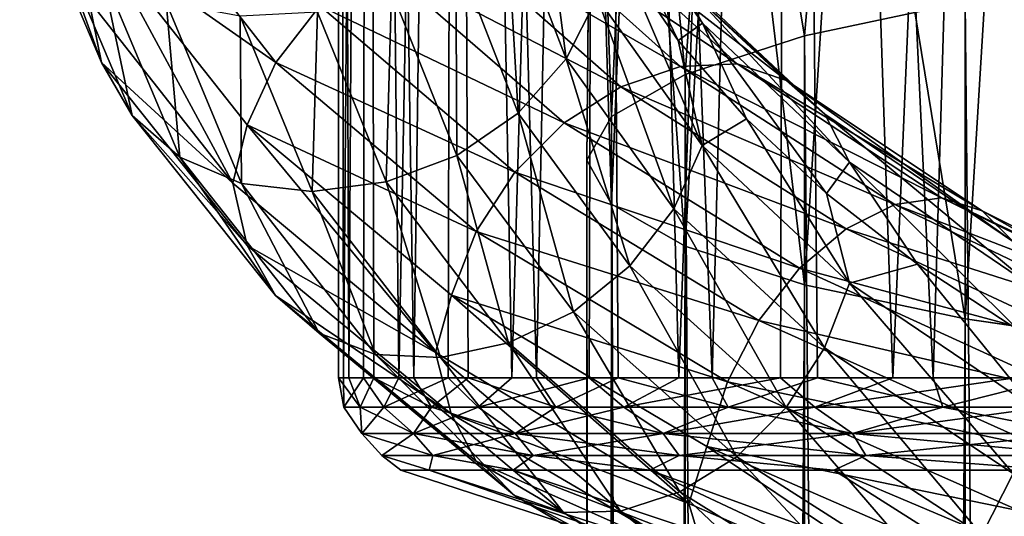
# Model space of a CAD drawing. Header units: metres. Extents: x -40 to 117, y -433 to 89.
# Tile 212 of 256: x -18.71 to -8.8, y -126.4 to -121.4. Entities that reach past the tile are written whole.
import ezdxf

# ---------------------------------------------------------------- set-up
doc = ezdxf.new("R2010")
doc.units = ezdxf.units.M
doc.layers.add('solid_506114_24501146', color=7, linetype='CONTINUOUS')

msp = doc.modelspace()

# ---------------------------------------------------------------- linework, layer by layer
at = {"layer": 'solid_506114_24501146'}
for points in [[(-15.447433, -125.00428, 382.724548), (-15.5, -94.300003, 384), (-15.202174, -94.300003, 380.976105)], [(-15.3957, -125.00428, 385.795105), (-15.202174, -94.300003, 387.023895), (-15.5, -94.300003, 384)], [(-15.497801, -125.00428, 384.261108), (-15.3957, -125.00428, 385.795105), (-15.5, -94.300003, 384)], [(-15.447433, -125.00428, 382.724548), (-15.497801, -125.00428, 384.261108), (-15.5, -94.300003, 384)], [(-15.245092, -125.00428, 381.2005), (-15.447433, -125.00428, 382.724548), (-15.202174, -94.300003, 380.976105)], [(-15.3957, -125.00428, 385.795105), (-15.142136, -125.00428, 387.311462), (-15.202174, -94.300003, 387.023895)], [(-14.892771, -125.00428, 379.704041), (-15.245092, -125.00428, 381.2005), (-15.202174, -94.300003, 380.976105)], [(-14.892771, -125.00428, 379.704041), (-15.202174, -94.300003, 380.976105), (-14.320136, -94.300003, 378.06842)], [(-14.739602, -125.00428, 388.795227), (-14.320136, -94.300003, 389.93158), (-15.202174, -94.300003, 387.023895)], [(-15.142136, -125.00428, 387.311462), (-14.739602, -125.00428, 388.795227), (-15.202174, -94.300003, 387.023895)], [(-14.393932, -125.00428, 378.249817), (-14.892771, -125.00428, 379.704041), (-14.320136, -94.300003, 378.06842)], [(-14.739602, -125.00428, 388.795227), (-14.19206, -125.00428, 390.231812), (-14.320136, -94.300003, 389.93158)], [(-13.753486, -125.00428, 376.852173), (-14.393932, -125.00428, 378.249817), (-14.320136, -94.300003, 378.06842)], [(-13.753486, -125.00428, 376.852173), (-14.320136, -94.300003, 378.06842), (-12.887769, -94.300003, 375.388641)], [(-13.504894, -125.00428, 391.607086), (-12.887768, -94.300003, 392.611359), (-14.320136, -94.300003, 389.93158)], [(-14.19206, -125.00428, 390.231812), (-13.504894, -125.00428, 391.607086), (-14.320136, -94.300003, 389.93158)], [(-12.977731, -125.00428, 375.524841), (-13.753486, -125.00428, 376.852173), (-12.887769, -94.300003, 375.388641)], [(-13.504894, -125.00428, 391.607086), (-12.684868, -125.00428, 392.907532), (-12.887768, -94.300003, 392.611359)], [(-12.074302, -125.00428, 374.280884), (-12.977731, -125.00428, 375.524841), (-12.887769, -94.300003, 375.388641)], [(-12.074302, -125.00428, 374.280884), (-12.887769, -94.300003, 375.388641), (-10.960139, -94.300003, 373.039825)], [(-11.740047, -125.00428, 394.120331), (-10.960139, -94.300003, 394.960175), (-12.887768, -94.300003, 392.611359)], [(-12.684868, -125.00428, 392.907532), (-11.740047, -125.00428, 394.120331), (-12.887768, -94.300003, 392.611359)], [(-11.052084, -125.00428, 373.132538), (-12.074302, -125.00428, 374.280884), (-10.960139, -94.300003, 373.039825)], [(-11.740047, -125.00428, 394.120331), (-10.679726, -125.00428, 395.233582), (-10.960139, -94.300003, 394.960175)], [(-9.921135, -125.00428, 372.091125), (-11.052084, -125.00428, 373.132538), (-10.960139, -94.300003, 373.039825)], [(-9.921135, -125.00428, 372.091125), (-10.960139, -94.300003, 373.039825), (-8.61132, -94.300003, 371.112213)], [(-9.514338, -125.00428, 396.236328), (-8.61132, -94.300003, 396.887787), (-10.960139, -94.300003, 394.960175)], [(-10.679726, -125.00428, 395.233582), (-9.514338, -125.00428, 396.236328), (-10.960139, -94.300003, 394.960175)], [(-8.692582, -125.00428, 371.16687), (-9.921135, -125.00428, 372.091125), (-8.61132, -94.300003, 371.112213)], [(-9.514338, -125.00428, 396.236328), (-8.255346, -125.00428, 397.118652), (-8.61132, -94.300003, 396.887787)], [(-10.809105, -121.560013, 247.296341), (-10.374224, -116.551353, 247.366638), (-11.637123, -116.63649, 245.328766)], [(-10.809105, -121.560013, 247.296341), (-9.192389, -121.217926, 249.236389), (-10.374224, -116.551353, 247.366638)], [(-12.010434, -121.950287, 245.082962), (-11.637123, -116.63649, 245.328766), (-12.503734, -116.729866, 243.093735)], [(-12.010434, -121.950287, 245.082962), (-10.809105, -121.560013, 247.296341), (-11.637123, -116.63649, 245.328766)], [(-12.750209, -122.373764, 242.68129), (-12.503734, -116.729866, 243.093735), (-12.944544, -116.8283, 240.737671)], [(-12.750209, -122.373764, 242.68129), (-12.010434, -121.950287, 245.082962), (-12.503734, -116.729866, 243.093735)], [(-13, -122.814171, 240.183655), (-12.944544, -116.8283, 240.737671), (-12.944544, -116.928436, 238.340775)], [(-13, -122.814171, 240.183655), (-12.750209, -122.373764, 242.68129), (-12.944544, -116.8283, 240.737671)], [(-12.750209, -123.25457, 237.686005), (-13, -122.814171, 240.183655), (-12.944544, -116.928436, 238.340775)], [(-12.750209, -123.25457, 237.686005), (-12.944544, -116.928436, 238.340775), (-12.503734, -117.026871, 235.984695)], [(-12.010434, -123.678047, 235.284348), (-12.750209, -123.25457, 237.686005), (-12.503734, -117.026871, 235.984695)], [(-12.010434, -123.678047, 235.284348), (-12.503734, -117.026871, 235.984695), (-11.637123, -117.120247, 233.749664)], [(-10.809105, -124.068329, 233.070969), (-12.010434, -123.678047, 235.284348), (-11.637123, -117.120247, 233.749664)], [(-10.809105, -124.068329, 233.070969), (-11.637123, -117.120247, 233.749664), (-10.374224, -117.205383, 231.711792)], [(-9.192389, -124.410408, 231.13092), (-10.809105, -124.068329, 233.070969), (-10.374224, -117.205383, 231.711792)], [(-9.192389, -124.410408, 231.13092), (-10.374224, -117.205383, 231.711792), (-8.758043, -117.279381, 229.940475)], [(-7.222413, -124.691147, 229.538757), (-9.192389, -124.410408, 231.13092), (-8.758043, -117.279381, 229.940475)], [(-11.836447, -121.434547, 970.60907), (-12.12142, -120.927887, 970.213562), (-13.203987, -119.393715, 972.17334)], [(-12.893562, -119.928795, 972.521667), (-11.836447, -121.434547, 970.60907), (-13.203987, -119.393715, 972.17334)], [(-13.814677, -120.208061, 975.3255), (-13.207595, -121.792885, 973.204163), (-13.48824, -119.604538, 975.116211)], [(-13.207595, -121.792885, 973.204163), (-12.895504, -121.172485, 973.055969), (-13.48824, -119.604538, 975.116211)], [(-18.706125, -119.883644, 974.451721), (-17.88409, -121.830345, 971.496948), (-18.381432, -120.450417, 974.743103)], [(-18.012068, -121.199242, 971.247742), (-17.88409, -121.830345, 971.496948), (-18.706125, -119.883644, 974.451721)], [(-12.893562, -119.928795, 972.521667), (-12.636233, -120.795502, 972.484375), (-12.079014, -121.60984, 971.445007)], [(-12.893562, -119.928795, 972.521667), (-12.079014, -121.60984, 971.445007), (-11.836447, -121.434547, 970.60907)], [(-17.570057, -119.983231, 970.814819), (-16.129524, -121.830551, 968.122314), (-17.882149, -120.59742, 970.967224)], [(-15.687549, -121.259033, 968.147156), (-16.129524, -121.830551, 968.122314), (-17.570057, -119.983231, 970.814819)], [(-14.318256, -120.725929, 975.469788), (-13.689045, -122.341072, 973.257629), (-13.814677, -120.208061, 975.3255)], [(-13.689045, -122.341072, 973.257629), (-13.207595, -121.792885, 973.204163), (-13.814677, -120.208061, 975.3255)], [(-13.782643, -120.322105, 968.917969), (-12.05844, -121.871178, 966.91156), (-14.465518, -120.477928, 968.562561)], [(-11.486757, -121.844086, 967.432129), (-12.05844, -121.871178, 966.91156), (-13.782643, -120.322105, 968.917969)], [(-13.129217, -120.342468, 969.332703), (-11.486757, -121.844086, 967.432129), (-13.782643, -120.322105, 968.917969)], [(-10.990611, -122.009422, 967.96582), (-11.486757, -121.844086, 967.432129), (-13.129217, -120.342468, 969.332703)], [(-12.562129, -120.550774, 969.776001), (-10.990611, -122.009422, 967.96582), (-13.129217, -120.342468, 969.332703)], [(-18.381432, -120.450417, 974.743103), (-17.573666, -122.364204, 971.83783), (-17.879297, -120.913681, 975.015137)], [(-17.88409, -121.830345, 971.496948), (-17.573666, -122.364204, 971.83783), (-18.381432, -120.450417, 974.743103)], [(-14.465518, -120.477928, 968.562561), (-12.655887, -122.074684, 966.44397), (-15.119469, -120.795547, 968.296387)], [(-12.05844, -121.871178, 966.91156), (-12.655887, -122.074684, 966.44397), (-14.465518, -120.477928, 968.562561)], [(-10.605035, -122.351273, 968.472046), (-10.990611, -122.009422, 967.96582), (-12.562129, -120.550774, 969.776001)], [(-12.12142, -120.927887, 970.213562), (-10.605035, -122.351273, 968.472046), (-12.562129, -120.550774, 969.776001)], [(-17.882149, -120.59742, 970.967224), (-16.561573, -123.045845, 968.489319), (-18.012068, -121.199242, 971.247742)], [(-17.882149, -120.59742, 970.967224), (-16.416029, -122.458275, 968.21637), (-16.561573, -123.045845, 968.489319)], [(-16.129524, -121.830551, 968.122314), (-16.416029, -122.458275, 968.21637), (-17.882149, -120.59742, 970.967224)], [(-14.965515, -121.108345, 975.533997), (-14.30786, -122.765366, 973.207458), (-14.318256, -120.725929, 975.469788)], [(-14.30786, -122.765366, 973.207458), (-13.689045, -122.341072, 973.257629), (-14.318256, -120.725929, 975.469788)], [(-15.119469, -120.795547, 968.296387), (-13.228028, -122.435829, 966.068787), (-15.687549, -121.259033, 968.147156)], [(-12.655887, -122.074684, 966.44397), (-13.228028, -122.435829, 966.068787), (-15.119469, -120.795547, 968.296387)], [(-12.895504, -121.172485, 973.055969), (-11.838228, -122.665108, 971.13269), (-12.636233, -120.795502, 972.484375)], [(-11.838228, -122.665108, 971.13269), (-12.079014, -121.60984, 971.445007), (-12.636233, -120.795502, 972.484375)], [(-17.879297, -120.913681, 975.015137), (-17.093596, -122.783691, 972.190979), (-17.233168, -121.227432, 975.244324)], [(-17.573666, -122.364204, 971.83783), (-17.093596, -122.783691, 972.190979), (-17.879297, -120.913681, 975.015137)], [(-10.355711, -122.83284, 968.909973), (-10.605035, -122.351273, 968.472046), (-12.12142, -120.927887, 970.213562)], [(-11.836447, -121.434547, 970.60907), (-10.355711, -122.83284, 968.909973), (-12.12142, -120.927887, 970.213562)], [(-7.222413, -315.732147, 285.176147), (-7.222413, -120.937187, 250.828537), (-9.192389, -121.217926, 249.236389)], [(-15.710614, -121.322838, 975.512512), (-15.020215, -123.030579, 973.056152), (-14.965515, -121.108345, 975.533997)], [(-15.020215, -123.030579, 973.056152), (-14.30786, -122.765366, 973.207458), (-14.965515, -121.108345, 975.533997)], [(-18.012068, -121.199242, 971.247742), (-16.561573, -123.045845, 968.489319), (-17.88409, -121.830345, 971.496948)], [(-17.233168, -121.227432, 975.244324), (-16.475861, -123.046013, 972.527771), (-16.488667, -121.363625, 975.413086)], [(-17.093596, -122.783691, 972.190979), (-16.475861, -123.046013, 972.527771), (-17.233168, -121.227432, 975.244324)], [(-15.687549, -121.259033, 968.147156), (-13.725041, -122.934471, 965.822998), (-16.129524, -121.830551, 968.122314)], [(-13.228028, -122.435829, 966.068787), (-13.725041, -122.934471, 965.822998), (-15.687549, -121.259033, 968.147156)], [(-13.207595, -121.792885, 973.204163), (-12.124732, -123.300995, 971.22345), (-12.895504, -121.172485, 973.055969)], [(-12.124732, -123.300995, 971.22345), (-11.838228, -122.665108, 971.13269), (-12.895504, -121.172485, 973.055969)], [(-9.192389, -316.012909, 283.583984), (-9.192389, -121.217926, 249.236389), (-10.809105, -121.560013, 247.296341)], [(-9.192389, -316.012909, 283.583984), (-7.222413, -315.732147, 285.176147), (-9.192389, -121.217926, 249.236389)], [(-16.488667, -121.363625, 975.413086), (-15.764077, -123.126671, 972.822876), (-15.710614, -121.322838, 975.512512)], [(-15.764077, -123.126671, 972.822876), (-15.020215, -123.030579, 973.056152), (-15.710614, -121.322838, 975.512512)], [(-16.475861, -123.046013, 972.527771), (-15.764077, -123.126671, 972.822876), (-16.488667, -121.363625, 975.413086)], [(-11.836447, -121.434547, 970.60907), (-12.079014, -121.60984, 971.445007), (-11.392471, -122.396477, 970.460632)], [(-11.836447, -121.434547, 970.60907), (-11.392471, -122.396477, 970.460632), (-10.587988, -123.146912, 969.547913)], [(-11.836447, -121.434547, 970.60907), (-10.587988, -123.146912, 969.547913), (-10.355711, -122.83284, 968.909973)], [(-10.809105, -316.35498, 281.643951), (-10.809105, -121.560013, 247.296341), (-12.010434, -121.950287, 245.082962)], [(-10.809105, -316.35498, 281.643951), (-9.192389, -316.012909, 283.583984), (-10.809105, -121.560013, 247.296341)], [(-11.838228, -122.665108, 971.13269), (-11.392471, -122.396477, 970.460632), (-12.079014, -121.60984, 971.445007)], [(-17.88409, -121.830345, 971.496948), (-16.41781, -123.672256, 968.732971), (-17.573666, -122.364204, 971.83783)], [(-16.561573, -123.045845, 968.489319), (-16.41781, -123.672256, 968.732971), (-17.88409, -121.830345, 971.496948)], [(-16.129524, -121.830551, 968.122314), (-14.111728, -123.530174, 965.720886), (-16.416029, -122.458275, 968.21637)], [(-13.725041, -122.934471, 965.822998), (-14.111728, -123.530174, 965.720886), (-16.129524, -121.830551, 968.122314)], [(-13.689045, -122.341072, 973.257629), (-12.566709, -123.87706, 971.191528), (-13.207595, -121.792885, 973.204163)], [(-12.566709, -123.87706, 971.191528), (-12.124732, -123.300995, 971.22345), (-13.207595, -121.792885, 973.204163)], [(-11.486757, -121.844086, 967.432129), (-9.430702, -123.192558, 965.848083), (-12.05844, -121.871178, 966.91156)], [(-9.023363, -123.322159, 966.458679), (-9.430702, -123.192558, 965.848083), (-11.486757, -121.844086, 967.432129)], [(-10.990611, -122.009422, 967.96582), (-9.023363, -123.322159, 966.458679), (-11.486757, -121.844086, 967.432129)], [(-12.010434, -316.74527, 279.430573), (-12.010434, -121.950287, 245.082962), (-12.750209, -122.373764, 242.68129)], [(-12.05844, -121.871178, 966.91156), (-9.900057, -123.259125, 965.237305), (-12.655887, -122.074684, 966.44397)], [(-9.430702, -123.192558, 965.848083), (-9.900057, -123.259125, 965.237305), (-12.05844, -121.871178, 966.91156)], [(-12.010434, -316.74527, 279.430573), (-10.809105, -316.35498, 281.643951), (-12.010434, -121.950287, 245.082962)], [(-8.706801, -123.634689, 967.023254), (-9.023363, -123.322159, 966.458679), (-10.990611, -122.009422, 967.96582)], [(-10.605035, -122.351273, 968.472046), (-8.706801, -123.634689, 967.023254), (-10.990611, -122.009422, 967.96582)], [(-12.655887, -122.074684, 966.44397), (-10.390565, -123.502296, 964.674072), (-13.228028, -122.435829, 966.068787)], [(-9.900057, -123.259125, 965.237305), (-10.390565, -123.502296, 964.674072), (-12.655887, -122.074684, 966.44397)], [(-14.30786, -122.765366, 973.207458), (-13.134789, -124.33992, 971.033813), (-13.689045, -122.341072, 973.257629)], [(-13.134789, -124.33992, 971.033813), (-12.566709, -123.87706, 971.191528), (-13.689045, -122.341072, 973.257629)], [(-8.502106, -124.09539, 967.497131), (-8.706801, -123.634689, 967.023254), (-10.605035, -122.351273, 968.472046)], [(-10.355711, -122.83284, 968.909973), (-8.502106, -124.09539, 967.497131), (-10.605035, -122.351273, 968.472046)], [(-17.573666, -122.364204, 971.83783), (-16.132837, -124.175644, 969.1203), (-17.093596, -122.783691, 972.190979)], [(-16.41781, -123.672256, 968.732971), (-16.132837, -124.175644, 969.1203), (-17.573666, -122.364204, 971.83783)], [(-13.228028, -122.435829, 966.068787), (-10.860297, -123.899635, 964.205933), (-13.725041, -122.934471, 965.822998)], [(-10.390565, -123.502296, 964.674072), (-10.860297, -123.899635, 964.205933), (-13.228028, -122.435829, 966.068787)], [(-12.750209, -317.168732, 277.0289), (-12.750209, -122.373764, 242.68129), (-13, -122.814171, 240.183655)], [(-12.750209, -317.168732, 277.0289), (-12.010434, -316.74527, 279.430573), (-12.750209, -122.373764, 242.68129)], [(-11.838228, -122.665108, 971.13269), (-10.35727, -124.051727, 969.423706), (-11.392471, -122.396477, 970.460632)], [(-10.35727, -124.051727, 969.423706), (-10.587988, -123.146912, 969.547913), (-11.392471, -122.396477, 970.460632)], [(-16.416029, -122.458275, 968.21637), (-14.523684, -124.749557, 966.018372), (-16.561573, -123.045845, 968.489319)], [(-16.416029, -122.458275, 968.21637), (-14.36239, -124.169762, 965.762268), (-14.523684, -124.749557, 966.018372)], [(-14.111728, -123.530174, 965.720886), (-14.36239, -124.169762, 965.762268), (-16.416029, -122.458275, 968.21637)], [(-12.124732, -123.300995, 971.22345), (-10.607932, -124.701218, 969.462524), (-11.838228, -122.665108, 971.13269)], [(-10.607932, -124.701218, 969.462524), (-10.35727, -124.051727, 969.423706), (-11.838228, -122.665108, 971.13269)], [(-17.093596, -122.783691, 972.190979), (-15.692128, -124.554665, 969.549683), (-16.475861, -123.046013, 972.527771)], [(-16.132837, -124.175644, 969.1203), (-15.692128, -124.554665, 969.549683), (-17.093596, -122.783691, 972.190979)], [(-15.020215, -123.030579, 973.056152), (-13.788739, -124.651863, 970.760498), (-14.30786, -122.765366, 973.207458)], [(-13.788739, -124.651863, 970.760498), (-13.134789, -124.33992, 971.033813), (-14.30786, -122.765366, 973.207458)], [(-13, -317.609131, 274.53125), (-13, -122.814171, 240.183655), (-12.750209, -123.25457, 237.686005)], [(-13, -317.609131, 274.53125), (-12.750209, -317.168732, 277.0289), (-13, -122.814171, 240.183655)], [(-10.355711, -122.83284, 968.909973), (-10.587988, -123.146912, 969.547913), (-9.673269, -123.85775, 968.717102)], [(-10.355711, -122.83284, 968.909973), (-9.673269, -123.85775, 968.717102), (-8.654228, -124.527885, 967.975281)], [(-10.355711, -122.83284, 968.909973), (-8.654228, -124.527885, 967.975281), (-8.502106, -124.09539, 967.497131)], [(-13.725041, -122.934471, 965.822998), (-11.268348, -124.427483, 963.877747), (-14.111728, -123.530174, 965.720886)], [(-10.860297, -123.899635, 964.205933), (-11.268348, -124.427483, 963.877747), (-13.725041, -122.934471, 965.822998)], [(-16.561573, -123.045845, 968.489319), (-14.523684, -124.749557, 966.018372), (-16.41781, -123.672256, 968.732971)], [(-16.475861, -123.046013, 972.527771), (-15.12504, -124.769501, 969.987549), (-15.764077, -123.126671, 972.822876)], [(-15.692128, -124.554665, 969.549683), (-15.12504, -124.769501, 969.987549), (-16.475861, -123.046013, 972.527771)], [(-15.764077, -123.126671, 972.822876), (-14.471614, -124.798927, 970.401367), (-15.020215, -123.030579, 973.056152)], [(-14.471614, -124.798927, 970.401367), (-13.788739, -124.651863, 970.760498), (-15.020215, -123.030579, 973.056152)], [(-15.12504, -124.769501, 969.987549), (-14.471614, -124.798927, 970.401367), (-15.764077, -123.126671, 972.822876)], [(-10.35727, -124.051727, 969.423706), (-9.673269, -123.85775, 968.717102), (-10.587988, -123.146912, 969.547913)], [(-9.430702, -123.192558, 965.848083), (-7.03689, -124.363884, 964.645203), (-9.900057, -123.259125, 965.237305)], [(-6.732946, -124.466133, 965.316467), (-7.03689, -124.363884, 964.645203), (-9.430702, -123.192558, 965.848083)], [(-9.023363, -123.322159, 966.458679), (-6.732946, -124.466133, 965.316467), (-9.430702, -123.192558, 965.848083)], [(-12.750209, -318.04953, 272.03363), (-13, -317.609131, 274.53125), (-12.750209, -123.25457, 237.686005)], [(-12.750209, -318.04953, 272.03363), (-12.750209, -123.25457, 237.686005), (-12.010434, -123.678047, 235.284348)], [(-12.566709, -123.87706, 971.191528), (-10.994618, -125.301826, 969.353577), (-12.124732, -123.300995, 971.22345)], [(-10.994618, -125.301826, 969.353577), (-10.607932, -124.701218, 969.462524), (-12.124732, -123.300995, 971.22345)], [(-9.900057, -123.259125, 965.237305), (-7.387108, -124.460686, 963.963074), (-10.390565, -123.502296, 964.674072)], [(-7.03689, -124.363884, 964.645203), (-7.387108, -124.460686, 963.963074), (-9.900057, -123.259125, 965.237305)], [(-6.496739, -124.756248, 965.926941), (-6.732946, -124.466133, 965.316467), (-9.023363, -123.322159, 966.458679)], [(-8.706801, -123.634689, 967.023254), (-6.496739, -124.756248, 965.926941), (-9.023363, -123.322159, 966.458679)], [(-14.111728, -123.530174, 965.720886), (-11.585819, -125.043274, 963.709595), (-14.36239, -124.169762, 965.762268)], [(-11.268348, -124.427483, 963.877747), (-11.585819, -125.043274, 963.709595), (-14.111728, -123.530174, 965.720886)], [(-10.390565, -123.502296, 964.674072), (-7.753109, -124.734238, 963.324158), (-10.860297, -123.899635, 964.205933)], [(-7.387108, -124.460686, 963.963074), (-7.753109, -124.734238, 963.324158), (-10.390565, -123.502296, 964.674072)], [(-16.41781, -123.672256, 968.732971), (-14.363949, -125.366837, 966.266785), (-16.132837, -124.175644, 969.1203)], [(-14.523684, -124.749557, 966.018372), (-14.363949, -125.366837, 966.266785), (-16.41781, -123.672256, 968.732971)], [(-12.010434, -318.473022, 269.631958), (-12.750209, -318.04953, 272.03363), (-12.010434, -123.678047, 235.284348)], [(-12.010434, -318.473022, 269.631958), (-12.010434, -123.678047, 235.284348), (-10.809105, -124.068329, 233.070969)], [(-13.134789, -124.33992, 971.033813), (-11.491632, -125.798637, 969.098938), (-12.566709, -123.87706, 971.191528)], [(-11.491632, -125.798637, 969.098938), (-10.994618, -125.301826, 969.353577), (-12.566709, -123.87706, 971.191528)], [(-10.860297, -123.899635, 964.205933), (-8.103609, -125.159317, 962.782288), (-11.268348, -124.427483, 963.877747)], [(-7.753109, -124.734238, 963.324158), (-8.103609, -125.159317, 962.782288), (-10.860297, -123.899635, 964.205933)], [(-10.35727, -124.051727, 969.423706), (-8.503386, -125.304565, 968.001831), (-9.673269, -123.85775, 968.717102)], [(-8.503386, -125.304565, 968.001831), (-8.654228, -124.527885, 967.975281), (-9.673269, -123.85775, 968.717102)], [(-10.809105, -318.863312, 267.418579), (-12.010434, -318.473022, 269.631958), (-10.809105, -124.068329, 233.070969)], [(-10.809105, -318.863312, 267.418579), (-10.809105, -124.068329, 233.070969), (-9.192389, -124.410408, 231.13092)], [(-10.607932, -124.701218, 969.462524), (-8.709181, -125.965355, 967.996216), (-10.35727, -124.051727, 969.423706)], [(-8.709181, -125.965355, 967.996216), (-8.503386, -125.304565, 968.001831), (-10.35727, -124.051727, 969.423706)], [(-16.132837, -124.175644, 969.1203), (-14.114626, -125.843269, 966.695862), (-15.692128, -124.554665, 969.549683)], [(-14.363949, -125.366837, 966.266785), (-14.114626, -125.843269, 966.695862), (-16.132837, -124.175644, 969.1203)], [(-14.36239, -124.169762, 965.762268), (-11.971836, -126.267166, 963.941956), (-14.523684, -124.749557, 966.018372)], [(-14.36239, -124.169762, 965.762268), (-11.791615, -125.692665, 963.705811), (-11.971836, -126.267166, 963.941956)], [(-11.585819, -125.043274, 963.709595), (-11.791615, -125.692665, 963.705811), (-14.36239, -124.169762, 965.762268)], [(-13.788739, -124.651863, 970.760498), (-12.063773, -126.151741, 968.715698), (-13.134789, -124.33992, 971.033813)], [(-12.063773, -126.151741, 968.715698), (-11.491632, -125.798637, 969.098938), (-13.134789, -124.33992, 971.033813)], [(-11.268348, -124.427483, 963.877747), (-8.408083, -125.709541, 962.388672), (-11.585819, -125.043274, 963.709595)], [(-8.103609, -125.159317, 962.782288), (-8.408083, -125.709541, 962.388672), (-11.268348, -124.427483, 963.877747)], [(-9.192389, -319.205383, 265.478516), (-10.809105, -318.863312, 267.418579), (-9.192389, -124.410408, 231.13092)], [(-9.192389, -319.205383, 265.478516), (-9.192389, -124.410408, 231.13092), (-7.222413, -124.691147, 229.538757)], [(-15.692128, -124.554665, 969.549683), (-13.729049, -126.186546, 967.193787), (-15.12504, -124.769501, 969.987549)], [(-14.114626, -125.843269, 966.695862), (-13.729049, -126.186546, 967.193787), (-15.692128, -124.554665, 969.549683)], [(-14.471614, -124.798927, 970.401367), (-12.66122, -126.343735, 968.243286), (-13.788739, -124.651863, 970.760498)], [(-12.66122, -126.343735, 968.243286), (-12.063773, -126.151741, 968.715698), (-13.788739, -124.651863, 970.760498)], [(-10.994618, -125.301826, 969.353577), (-9.026652, -126.586334, 967.821472), (-10.607932, -124.701218, 969.462524)], [(-9.026652, -126.586334, 967.821472), (-8.709181, -125.965355, 967.996216), (-10.607932, -124.701218, 969.462524)], [(-7.222413, -319.486115, 263.886383), (-9.192389, -319.205383, 265.478516), (-7.222413, -124.691147, 229.538757)], [(-15.12504, -124.769501, 969.987549), (-13.232903, -126.359474, 967.722595), (-14.471614, -124.798927, 970.401367)], [(-13.729049, -126.186546, 967.193787), (-13.232903, -126.359474, 967.722595), (-15.12504, -124.769501, 969.987549)], [(-14.523684, -124.749557, 966.018372), (-11.971836, -126.267166, 963.941956), (-14.363949, -125.366837, 966.266785)], [(-13.232903, -126.359474, 967.722595), (-12.66122, -126.343735, 968.243286), (-14.471614, -124.798927, 970.401367)], [(-15.281422, -125.297379, 386.317047), (-15.3957, -125.00428, 385.795105), (-15.497801, -125.00428, 384.261108)], [(-15.443236, -125.297379, 383.369965), (-15.497801, -125.00428, 384.261108), (-15.447433, -125.00428, 382.724548)], [(-15.443236, -125.297379, 383.369965), (-15.281422, -125.297379, 386.317047), (-15.497801, -125.00428, 384.261108)], [(-15.443236, -125.297379, 383.369965), (-15.447433, -125.00428, 382.724548), (-15.245092, -125.00428, 381.2005)], [(-15.041894, -125.297379, 380.445862), (-15.443236, -125.297379, 383.369965), (-15.245092, -125.00428, 381.2005)], [(-15.281422, -125.297379, 386.317047), (-15.142136, -125.00428, 387.311462), (-15.3957, -125.00428, 385.795105)], [(-15.281422, -125.297379, 386.317047), (-14.562351, -125.297379, 389.179626), (-15.142136, -125.00428, 387.311462)], [(-15.041894, -125.297379, 380.445862), (-15.245092, -125.00428, 381.2005), (-14.892771, -125.00428, 379.704041)], [(-14.562351, -125.297379, 389.179626), (-14.739602, -125.00428, 388.795227), (-15.142136, -125.00428, 387.311462)], [(-15.041894, -125.297379, 380.445862), (-14.892771, -125.00428, 379.704041), (-14.393932, -125.00428, 378.249817)], [(-14.092031, -125.297379, 377.651367), (-15.041894, -125.297379, 380.445862), (-14.393932, -125.00428, 378.249817)], [(-14.562351, -125.297379, 389.179626), (-14.19206, -125.00428, 390.231812), (-14.739602, -125.00428, 388.795227)], [(-14.562351, -125.297379, 389.179626), (-13.312246, -125.297379, 391.853302), (-14.19206, -125.00428, 390.231812)], [(-14.092031, -125.297379, 377.651367), (-14.393932, -125.00428, 378.249817), (-13.753486, -125.00428, 376.852173)], [(-13.312246, -125.297379, 391.853302), (-13.504894, -125.00428, 391.607086), (-14.19206, -125.00428, 390.231812)], [(-14.092031, -125.297379, 377.651367), (-13.753486, -125.00428, 376.852173), (-12.977731, -125.00428, 375.524841)], [(-12.628284, -125.297379, 375.088379), (-14.092031, -125.297379, 377.651367), (-12.977731, -125.00428, 375.524841)], [(-13.312246, -125.297379, 391.853302), (-12.684868, -125.00428, 392.907532), (-13.504894, -125.00428, 391.607086)], [(-13.312246, -125.297379, 391.853302), (-11.576694, -125.297379, 394.240631), (-12.684868, -125.00428, 392.907532)], [(-12.628284, -125.297379, 375.088379), (-12.977731, -125.00428, 375.524841), (-12.074302, -125.00428, 374.280884)], [(-11.576694, -125.297379, 394.240631), (-11.740047, -125.00428, 394.120331), (-12.684868, -125.00428, 392.907532)], [(-12.628284, -125.297379, 375.088379), (-12.074302, -125.00428, 374.280884), (-11.052084, -125.00428, 373.132538)], [(-10.70403, -125.297379, 372.850372), (-12.628284, -125.297379, 375.088379), (-11.052084, -125.00428, 373.132538)], [(-11.576694, -125.297379, 394.240631), (-10.679726, -125.00428, 395.233582), (-11.740047, -125.00428, 394.120331)], [(-11.576694, -125.297379, 394.240631), (-9.418983, -125.297379, 396.254517), (-10.679726, -125.00428, 395.233582)], [(-10.70403, -125.297379, 372.850372), (-11.052084, -125.00428, 373.132538), (-9.921135, -125.00428, 372.091125)], [(-10.70403, -125.297379, 372.850372), (-9.921135, -125.00428, 372.091125), (-8.692582, -125.00428, 371.16687)], [(-8.389441, -125.297379, 371.018951), (-10.70403, -125.297379, 372.850372), (-8.692582, -125.00428, 371.16687)], [(-9.418983, -125.297379, 396.254517), (-9.514338, -125.00428, 396.236328), (-10.679726, -125.00428, 395.233582)], [(-9.418983, -125.297379, 396.254517), (-8.255346, -125.00428, 397.118652), (-9.514338, -125.00428, 396.236328)], [(-9.418983, -125.297379, 396.254517), (-6.917798, -125.297379, 397.821533), (-8.255346, -125.00428, 397.118652)], [(-11.585819, -125.043274, 963.709595), (-8.644971, -126.340706, 962.167969), (-11.791615, -125.692665, 963.705811)], [(-8.408083, -125.709541, 962.388672), (-8.644971, -126.340706, 962.167969), (-11.585819, -125.043274, 963.709595)], [(-15.262636, -125.56498, 385.414307), (-15.281422, -125.297379, 386.317047), (-15.443236, -125.297379, 383.369965)], [(-15.262636, -125.56498, 382.585693), (-15.443236, -125.297379, 383.369965), (-15.041894, -125.297379, 380.445862)], [(-15.262636, -125.56498, 382.585693), (-15.262636, -125.56498, 385.414307), (-15.443236, -125.297379, 383.369965)], [(-14.742885, -125.56498, 388.194702), (-14.562351, -125.297379, 389.179626), (-15.281422, -125.297379, 386.317047)], [(-15.262636, -125.56498, 385.414307), (-14.742885, -125.56498, 388.194702), (-15.281422, -125.297379, 386.317047)], [(-14.742885, -125.56498, 379.805298), (-15.262636, -125.56498, 382.585693), (-15.041894, -125.297379, 380.445862)], [(-14.742885, -125.56498, 379.805298), (-15.041894, -125.297379, 380.445862), (-14.092031, -125.297379, 377.651367)], [(-14.742885, -125.56498, 388.194702), (-13.721083, -125.56498, 390.832275), (-14.562351, -125.297379, 389.179626)], [(-13.721083, -125.56498, 377.167725), (-14.742885, -125.56498, 379.805298), (-14.092031, -125.297379, 377.651367)], [(-13.721083, -125.56498, 390.832275), (-13.312246, -125.297379, 391.853302), (-14.562351, -125.297379, 389.179626)], [(-13.721083, -125.56498, 377.167725), (-14.092031, -125.297379, 377.651367), (-12.628284, -125.297379, 375.088379)], [(-13.721083, -125.56498, 390.832275), (-12.232026, -125.56498, 393.237183), (-13.312246, -125.297379, 391.853302)], [(-12.232026, -125.56498, 374.762817), (-13.721083, -125.56498, 377.167725), (-12.628284, -125.297379, 375.088379)], [(-12.232026, -125.56498, 393.237183), (-11.576694, -125.297379, 394.240631), (-13.312246, -125.297379, 391.853302)], [(-12.232026, -125.56498, 374.762817), (-12.628284, -125.297379, 375.088379), (-10.70403, -125.297379, 372.850372)], [(-12.232026, -125.56498, 393.237183), (-10.326422, -125.56498, 395.327545), (-11.576694, -125.297379, 394.240631)], [(-10.326422, -125.56498, 372.672455), (-12.232026, -125.56498, 374.762817), (-10.70403, -125.297379, 372.850372)], [(-10.326422, -125.56498, 395.327545), (-9.418983, -125.297379, 396.254517), (-11.576694, -125.297379, 394.240631)], [(-11.491632, -125.798637, 969.098938), (-9.434704, -127.111328, 967.48407), (-10.994618, -125.301826, 969.353577)], [(-9.434704, -127.111328, 967.48407), (-9.026652, -126.586334, 967.821472), (-10.994618, -125.301826, 969.353577)], [(-10.326422, -125.56498, 372.672455), (-10.70403, -125.297379, 372.850372), (-8.389441, -125.297379, 371.018951)], [(-10.326422, -125.56498, 395.327545), (-8.069164, -125.56498, 397.032135), (-9.418983, -125.297379, 396.254517)], [(-8.069164, -125.56498, 370.967865), (-10.326422, -125.56498, 372.672455), (-8.389441, -125.297379, 371.018951)], [(-8.069164, -125.56498, 397.032135), (-6.917798, -125.297379, 397.821533), (-9.418983, -125.297379, 396.254517)], [(-14.363949, -125.366837, 966.266785), (-11.792894, -126.87558, 964.199585), (-14.114626, -125.843269, 966.695862)], [(-11.971836, -126.267166, 963.941956), (-11.792894, -126.87558, 964.199585), (-14.363949, -125.366837, 966.266785)], [(-14.549623, -125.783226, 388.139709), (-14.742885, -125.56498, 388.194702), (-15.262636, -125.56498, 385.414307)], [(-15.062559, -125.783226, 385.395752), (-15.262636, -125.56498, 385.414307), (-15.262636, -125.56498, 382.585693)], [(-15.062559, -125.783226, 385.395752), (-14.549623, -125.783226, 388.139709), (-15.262636, -125.56498, 385.414307)], [(-15.062559, -125.783226, 382.604248), (-15.262636, -125.56498, 382.585693), (-14.742885, -125.56498, 379.805298)], [(-15.062559, -125.783226, 382.604248), (-15.062559, -125.783226, 385.395752), (-15.262636, -125.56498, 382.585693)], [(-14.549623, -125.783226, 379.860291), (-15.062559, -125.783226, 382.604248), (-14.742885, -125.56498, 379.805298)], [(-13.541215, -125.783226, 390.742737), (-13.721083, -125.56498, 390.832275), (-14.742885, -125.56498, 388.194702)], [(-14.549623, -125.783226, 388.139709), (-13.541215, -125.783226, 390.742737), (-14.742885, -125.56498, 388.194702)], [(-14.549623, -125.783226, 379.860291), (-14.742885, -125.56498, 379.805298), (-13.721083, -125.56498, 377.167725)], [(-13.541215, -125.783226, 377.257263), (-14.549623, -125.783226, 379.860291), (-13.721083, -125.56498, 377.167725)], [(-12.071677, -125.783226, 393.116119), (-12.232026, -125.56498, 393.237183), (-13.721083, -125.56498, 390.832275)], [(-13.541215, -125.783226, 390.742737), (-12.071677, -125.783226, 393.116119), (-13.721083, -125.56498, 390.832275)], [(-13.541215, -125.783226, 377.257263), (-13.721083, -125.56498, 377.167725), (-12.232026, -125.56498, 374.762817)], [(-12.071677, -125.783226, 374.883881), (-13.541215, -125.783226, 377.257263), (-12.232026, -125.56498, 374.762817)], [(-10.191054, -125.783226, 395.179047), (-10.326422, -125.56498, 395.327545), (-12.232026, -125.56498, 393.237183)], [(-12.071677, -125.783226, 393.116119), (-10.191054, -125.783226, 395.179047), (-12.232026, -125.56498, 393.237183)], [(-12.071677, -125.783226, 374.883881), (-12.232026, -125.56498, 374.762817), (-10.326422, -125.56498, 372.672455)], [(-10.191054, -125.783226, 372.820953), (-12.071677, -125.783226, 374.883881), (-10.326422, -125.56498, 372.672455)], [(-7.963386, -125.783226, 396.861298), (-8.069164, -125.56498, 397.032135), (-10.326422, -125.56498, 395.327545)], [(-10.191054, -125.783226, 395.179047), (-7.963386, -125.783226, 396.861298), (-10.326422, -125.56498, 395.327545)], [(-10.191054, -125.783226, 372.820953), (-10.326422, -125.56498, 372.672455), (-8.069164, -125.56498, 370.967865)], [(-7.963386, -125.783226, 371.138702), (-10.191054, -125.783226, 372.820953), (-8.069164, -125.56498, 370.967865)], [(-11.791615, -125.692665, 963.705811), (-8.995691, -127.57177, 962.337708), (-11.971836, -126.267166, 963.941956)], [(-11.791615, -125.692665, 963.705811), (-8.798529, -126.997604, 962.128174), (-8.995691, -127.57177, 962.337708)], [(-8.644971, -126.340706, 962.167969), (-8.798529, -126.997604, 962.128174), (-11.791615, -125.692665, 963.705811)], [(-15.062559, -125.783226, 382.604248), (-14.586037, -125.932594, 381.098663), (-14.871795, -125.932594, 384)], [(-14.549623, -125.783226, 379.860291), (-14.586037, -125.932594, 381.098663), (-15.062559, -125.783226, 382.604248)], [(-15.062559, -125.783226, 385.395752), (-14.871795, -125.932594, 384), (-14.586035, -125.932594, 386.901367)], [(-15.062559, -125.783226, 382.604248), (-14.871795, -125.932594, 384), (-15.062559, -125.783226, 385.395752)], [(-15.062559, -125.783226, 385.395752), (-14.586035, -125.932594, 386.901367), (-14.549623, -125.783226, 388.139709)], [(-14.549623, -125.783226, 379.860291), (-13.739741, -125.932594, 378.308807), (-14.586037, -125.932594, 381.098663)], [(-14.549623, -125.783226, 388.139709), (-14.586035, -125.932594, 386.901367), (-13.739739, -125.932594, 389.691223)], [(-13.541215, -125.783226, 377.257263), (-13.739741, -125.932594, 378.308807), (-14.549623, -125.783226, 379.860291)], [(-14.549623, -125.783226, 388.139709), (-13.739739, -125.932594, 389.691223), (-13.541215, -125.783226, 390.742737)], [(-13.541215, -125.783226, 377.257263), (-12.365432, -125.932594, 375.73764), (-13.739741, -125.932594, 378.308807)], [(-13.541215, -125.783226, 390.742737), (-13.739739, -125.932594, 389.691223), (-12.365429, -125.932594, 392.26236)], [(-12.071677, -125.783226, 374.883881), (-12.365432, -125.932594, 375.73764), (-13.541215, -125.783226, 377.257263)], [(-13.541215, -125.783226, 390.742737), (-12.365429, -125.932594, 392.26236), (-12.071677, -125.783226, 393.116119)], [(-12.071677, -125.783226, 374.883881), (-10.515925, -125.932594, 373.484039), (-12.365432, -125.932594, 375.73764)], [(-12.071677, -125.783226, 393.116119), (-12.365429, -125.932594, 392.26236), (-10.515921, -125.932594, 394.515961)], [(-10.191054, -125.783226, 372.820953), (-10.515925, -125.932594, 373.484039), (-12.071677, -125.783226, 374.883881)], [(-12.071677, -125.783226, 393.116119), (-10.515921, -125.932594, 394.515961), (-10.191054, -125.783226, 395.179047)], [(-12.063773, -126.151741, 968.715698), (-9.904436, -127.498611, 967.007141), (-11.491632, -125.798637, 969.098938)], [(-9.904436, -127.498611, 967.007141), (-9.434704, -127.111328, 967.48407), (-11.491632, -125.798637, 969.098938)], [(-10.191054, -125.783226, 372.820953), (-8.262291, -125.932594, 371.634521), (-10.515925, -125.932594, 373.484039)], [(-10.191054, -125.783226, 395.179047), (-10.515921, -125.932594, 394.515961), (-8.262285, -125.932594, 396.365479)], [(-7.963386, -125.783226, 371.138702), (-8.262291, -125.932594, 371.634521), (-10.191054, -125.783226, 372.820953)], [(-10.191054, -125.783226, 395.179047), (-8.262285, -125.932594, 396.365479), (-7.963386, -125.783226, 396.861298)], [(-14.114626, -125.843269, 966.695862), (-11.588199, -127.329552, 964.664063), (-13.729049, -126.186546, 967.193787)], [(-11.792894, -126.87558, 964.199585), (-11.588199, -127.329552, 964.664063), (-14.114626, -125.843269, 966.695862)], [(-10.006731, -127.516991, 383.072754), (-14.871795, -125.932594, 384), (-14.586037, -125.932594, 381.098663)], [(-10.006731, -127.516991, 384.927246), (-14.586035, -125.932594, 386.901367), (-14.871795, -125.932594, 384)], [(-10.006731, -127.516991, 383.072754), (-10.006731, -127.516991, 384.927246), (-14.871795, -125.932594, 384)], [(-9.665964, -127.516991, 381.249786), (-14.586037, -125.932594, 381.098663), (-13.739741, -125.932594, 378.308807)], [(-9.665964, -127.516991, 381.249786), (-10.006731, -127.516991, 383.072754), (-14.586037, -125.932594, 381.098663)], [(-9.665964, -127.516991, 386.750214), (-13.739739, -125.932594, 389.691223), (-14.586035, -125.932594, 386.901367)], [(-10.006731, -127.516991, 384.927246), (-9.665964, -127.516991, 386.750214), (-14.586035, -125.932594, 386.901367)], [(-8.996034, -127.516991, 379.520508), (-13.739741, -125.932594, 378.308807), (-12.365432, -125.932594, 375.73764)], [(-8.996034, -127.516991, 379.520508), (-9.665964, -127.516991, 381.249786), (-13.739741, -125.932594, 378.308807)], [(-8.996034, -127.516991, 388.479492), (-12.365429, -125.932594, 392.26236), (-13.739739, -125.932594, 389.691223)], [(-9.665964, -127.516991, 386.750214), (-8.996034, -127.516991, 388.479492), (-13.739739, -125.932594, 389.691223)], [(-8.019754, -127.516991, 377.943756), (-12.365432, -125.932594, 375.73764), (-10.515925, -125.932594, 373.484039)], [(-8.019754, -127.516991, 377.943756), (-8.996034, -127.516991, 379.520508), (-12.365432, -125.932594, 375.73764)], [(-8.019754, -127.516991, 390.056244), (-10.515921, -125.932594, 394.515961), (-12.365429, -125.932594, 392.26236)], [(-8.996034, -127.516991, 388.479492), (-8.019754, -127.516991, 390.056244), (-12.365429, -125.932594, 392.26236)], [(-6.770372, -127.516991, 376.573242), (-10.515925, -125.932594, 373.484039), (-8.262291, -125.932594, 371.634521)], [(-6.770372, -127.516991, 376.573242), (-8.019754, -127.516991, 377.943756), (-10.515925, -125.932594, 373.484039)], [(-6.770372, -127.516991, 391.426758), (-8.262285, -125.932594, 396.365479), (-10.515921, -125.932594, 394.515961)], [(-8.019754, -127.516991, 390.056244), (-6.770372, -127.516991, 391.426758), (-10.515921, -125.932594, 394.515961)], [(-9.026652, -126.586334, 967.821472), (-6.735402, -127.708893, 966.657471), (-8.709181, -125.965355, 967.996216)], [(-13.729049, -126.186546, 967.193787), (-11.271638, -127.643089, 965.220215), (-13.232903, -126.359474, 967.722595)], [(-11.588199, -127.329552, 964.664063), (-11.271638, -127.643089, 965.220215), (-13.729049, -126.186546, 967.193787)], [(-12.66122, -126.343735, 968.243286), (-10.394943, -127.727913, 966.438171), (-12.063773, -126.151741, 968.715698)], [(-10.394943, -127.727913, 966.438171), (-9.904436, -127.498611, 967.007141), (-12.063773, -126.151741, 968.715698)], [(-11.971836, -126.267166, 963.941956), (-8.995691, -127.57177, 962.337708), (-11.792894, -126.87558, 964.199585)], [(-6.106425, -126.246635, 997.171814), (-9.06796, -127.375, 996.035034), (-6.335861, -126.434258, 997.88562)], [(-8.675751, -127.391914, 995.361389), (-9.06796, -127.375, 996.035034), (-6.106425, -126.246635, 997.171814)], [(-13.232903, -126.359474, 967.722595), (-10.864299, -127.781181, 965.826416), (-12.66122, -126.343735, 968.243286)], [(-11.271638, -127.643089, 965.220215), (-10.864299, -127.781181, 965.826416), (-13.232903, -126.359474, 967.722595)], [(-10.864299, -127.781181, 965.826416), (-10.394943, -127.727913, 966.438171), (-12.66122, -126.343735, 968.243286)]]:
    msp.add_3dface(points, dxfattribs=at)

doc.saveas('drawing.dxf')
